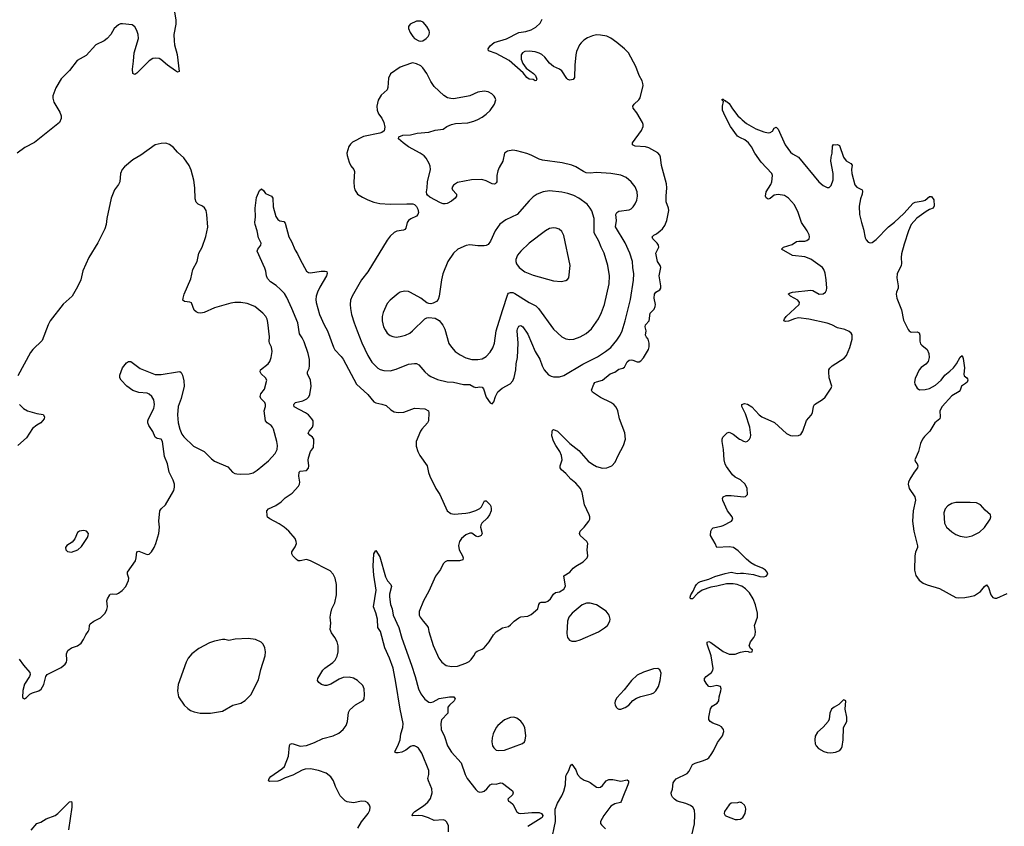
# Model space of a CAD drawing. Header units: inches. Extents: x 1649826 to 1814874, y 507393 to 641959.
# Tile 49 of 131: x 1682943 to 1692583, y 621904 to 629795. Entities that reach past the tile are written whole.
import ezdxf

# ---------------------------------------------------------------- set-up
doc = ezdxf.new("R2010")
doc.units = ezdxf.units.IN
doc.header["$MEASUREMENT"] = 0
doc.layers.add('B6682', color=7, linetype='Continuous')
doc.layers.add('B6692', color=7, linetype='Continuous')

msp = doc.modelspace()

# ---------------------------------------------------------------- linework, layer by layer
at = {"layer": 'B6682', "color": 6}
for points, elevation in [([(1684451.5, 629911.5), (1684471.7, 629791.7), (1684470.8, 629750), (1684453.7, 629650), (1684455.3, 629590), (1684460.1, 629550), (1684485.2, 629454.8), (1684504.9, 629290), (1684490, 629282.5), (1684470, 629294.1), (1684390, 629349.9), (1684326.7, 629406.7), (1684310, 629415.6), (1684270, 629420.1), (1684245.5, 629414.5), (1684210, 629394.3), (1684090, 629271.5), (1684070, 629258.2), (1684050, 629269.6), (1684046.6, 629310), (1684058.4, 629390), (1684063.1, 629470), (1684105.2, 629610), (1684101.8, 629650), (1684090.8, 629689.2), (1684070, 629726), (1684045.2, 629745.2), (1683950, 629756), (1683930, 629754), (1683910, 629745.1), (1683869.2, 629710.8), (1683834.3, 629650), (1683799.5, 629610), (1683770, 629587.1), (1683690.2, 629549.8), (1683593.6, 629446.4), (1683505.3, 629394.7), (1683430, 629298.8), (1683350, 629217.7), (1683297.7, 629130), (1683266.5, 629050), (1683267.1, 629027.1), (1683278, 628990), (1683335.9, 628890), (1683350, 628853.4), (1683350.1, 628829.9), (1683332.2, 628790), (1683087.3, 628592.7), (1682993.7, 628546.3), (1682917.4, 628490)], 600), ([(1686254.5, 621885.5), (1686291.2, 621948.8), (1686356, 622030), (1686370, 622060.4), (1686373.9, 622090), (1686368, 622110), (1686352.8, 622132.8), (1686330, 622147.3), (1686290, 622149.3), (1686210, 622132.7), (1686150, 622141.6), (1686130, 622152.7), (1686082.5, 622202.5), (1686034.5, 622294.5), (1686015.1, 622350), (1685990, 622387.7), (1685942.4, 622422.4), (1685870, 622448.6), (1685790, 622465.4), (1685737.8, 622462.2), (1685710, 622453.4), (1685616.6, 622403.4), (1685542.9, 622377.1), (1685490, 622350.9), (1685470, 622345.8), (1685390, 622340.7), (1685379.5, 622350), (1685387.4, 622370), (1685403.5, 622390), (1685510, 622464.5), (1685536.6, 622490), (1685575.2, 622590), (1685586, 622694), (1685591.7, 622708.3), (1685610, 622713.4), (1685690, 622689.3), (1685750, 622694.8), (1685830, 622723.9), (1685910, 622763.9), (1686012.8, 622790), (1686066.4, 622813.6), (1686110.6, 622850), (1686139.9, 622890), (1686153.1, 622930), (1686163.4, 623016.6), (1686175.1, 623044.9), (1686230, 623092.9), (1686304.8, 623135.2), (1686314.8, 623150), (1686320.7, 623190), (1686315.2, 623250), (1686302.5, 623282.5), (1686249.8, 623330), (1686210, 623354.4), (1686170, 623363.7), (1686110, 623358.1), (1686070, 623342.7), (1685990, 623293.9), (1685950, 623281.1), (1685930, 623280.5), (1685899.7, 623290), (1685871, 623310), (1685859.2, 623330), (1685863.1, 623350), (1685912.5, 623430), (1685930.8, 623450), (1686010, 623507.3), (1686031.2, 623530), (1686051.6, 623568.4), (1686061.2, 623610), (1686060.4, 623670), (1686051.3, 623710), (1686030, 623749.8), (1685995.8, 623795.8), (1685984.5, 623830), (1685990.8, 623890), (1685984.5, 623950), (1685988.8, 623990), (1685999.2, 624030), (1686027.4, 624090), (1686045.5, 624170), (1686044.7, 624270), (1686031.1, 624330), (1686012.2, 624372.2), (1685982.2, 624402.2), (1685790, 624500.2), (1685750, 624512.9), (1685690, 624499.7), (1685670, 624502.4), (1685653.7, 624513.7), (1685618.5, 624550), (1685606.7, 624570), (1685609, 624590), (1685641.6, 624638.4), (1685652.4, 624670), (1685651.7, 624691.7), (1685639.7, 624719.7), (1685577.2, 624790), (1685531.5, 624830), (1685482.8, 624862.8), (1685391.5, 624911.5), (1685369.8, 624929.7), (1685365.6, 624945.6), (1685364.4, 624990), (1685379.2, 625010), (1685450, 625041.8), (1685503.1, 625076.9), (1685543.6, 625116.4), (1685610, 625163.3), (1685673.4, 625230), (1685683.2, 625250), (1685686.2, 625270), (1685677.6, 625330), (1685680.3, 625370), (1685690, 625379.7), (1685750, 625383.3), (1685770, 625407.1), (1685775.2, 625430), (1685766.6, 625486.6), (1685770.2, 625509.8), (1685789.1, 625570.9), (1685818.9, 625610), (1685824.3, 625670), (1685821.7, 625690), (1685810.3, 625710), (1685782.6, 625730), (1685769.2, 625750), (1685777.2, 625770), (1685810.3, 625810), (1685818, 625830), (1685815.4, 625870), (1685804.5, 625890), (1685770, 625928.3), (1685742.1, 625950), (1685630, 626009.1), (1685627.2, 626027.2), (1685630, 626037.1), (1685642.3, 626050), (1685714.7, 626065.3), (1685755.1, 626084.9), (1685773.6, 626106.4), (1685782.5, 626130), (1685798.5, 626210), (1685789.5, 626270), (1685761.5, 626330), (1685762.5, 626350), (1685777.2, 626382.8), (1685781.8, 626410), (1685779.9, 626470), (1685769.3, 626530), (1685730, 626642.6), (1685710, 626683.1), (1685681.9, 626721.9), (1685665.6, 626830), (1685609.4, 626969.4), (1685557.8, 627077.8), (1685535.3, 627115.3), (1685497, 627157), (1685454.2, 627194.2), (1685398.4, 627230), (1685370, 627262.2), (1685359.7, 627290), (1685353.9, 627333.9), (1685344.6, 627364.6), (1685269.7, 627530), (1685276.3, 627550), (1685303.5, 627590), (1685306.3, 627610), (1685280.4, 627660.4), (1685268.9, 627730), (1685247.7, 627790), (1685245.7, 627810), (1685251.9, 627868.1), (1685248.3, 627951.7), (1685263.1, 628056.9), (1685290, 628125.5), (1685310, 628142), (1685330, 628123), (1685350, 628093.4), (1685407.5, 628067.5), (1685423.1, 628050), (1685425.3, 627965.3), (1685452.8, 627870), (1685470, 627840.3), (1685490, 627827.6), (1685530, 627820.3), (1685543.7, 627803.7), (1685579.8, 627670), (1685605.1, 627625.1), (1685641.4, 627541.4), (1685664.7, 627504.7), (1685688, 627450), (1685750, 627334), (1685770, 627321.1), (1685790, 627317.6), (1685895.9, 627335.9), (1685935.2, 627335.2), (1685950.2, 627330.2), (1685952.7, 627312.7), (1685947.7, 627290), (1685881.9, 627178.1), (1685859, 627130), (1685846.2, 627090), (1685843, 627057), (1685846.5, 627030), (1685877.7, 626910), (1685923.4, 626810), (1685957.8, 626750), (1686014.6, 626590), (1686030, 626566.2), (1686090, 626500.8), (1686110, 626472.5), (1686240.2, 626230), (1686352, 626130), (1686410, 626057.3), (1686430, 626046.9), (1686490, 626034.7), (1686530, 626020.5), (1686577.3, 625977.3), (1686610, 625960.1), (1686650, 625951.5), (1686705.3, 625954.7), (1686810, 625995.2), (1686910, 625989.4), (1686944.9, 625970), (1686950.1, 625950), (1686945.5, 625870), (1686935.6, 625850), (1686879.3, 625790), (1686866.5, 625770), (1686825.9, 625670), (1686823.9, 625623.9), (1686840.6, 625570), (1686860.6, 625530), (1686933.4, 625430), (1686946.4, 625366.4), (1686958.9, 625330), (1687017.5, 625210), (1687057.1, 625150), (1687130.2, 624990.2), (1687164.2, 624964.2), (1687197.1, 624957.1), (1687310, 624966.4), (1687350, 624974), (1687410, 624992.2), (1687448.2, 625011.8), (1687464.9, 625030), (1687493.5, 625086.5), (1687510, 625087.9), (1687549.4, 625050), (1687556.6, 625036.6), (1687561, 625010), (1687558.7, 624990), (1687544.2, 624950), (1687521.3, 624918.7), (1687469, 624871), (1687457.8, 624850), (1687455.7, 624830), (1687472.2, 624770), (1687462.2, 624750), (1687450, 624741.6), (1687430, 624736.7), (1687410, 624744), (1687370.3, 624770.3), (1687350, 624773.2), (1687310, 624755.6), (1687270, 624719), (1687251, 624690), (1687238.6, 624650), (1687247.5, 624610), (1687278.7, 624550), (1687284.6, 624530), (1687281.1, 624510), (1687250, 624499.9), (1687130, 624499.5), (1687110, 624492.5), (1687090, 624471.3), (1687062.6, 624417.4), (1687015.6, 624350), (1686950, 624202.7), (1686897.4, 624110), (1686854.1, 624005.9), (1686854.9, 623970), (1686863.2, 623950), (1686892.4, 623910), (1686930.4, 623870), (1686941.4, 623850), (1686948.9, 623808.9), (1686990, 623671.7), (1687047.9, 623550), (1687075.7, 623510), (1687117.8, 623477.8), (1687170, 623467.2), (1687230, 623471.9), (1687310, 623500.6), (1687342.6, 623517.4), (1687364.5, 623535.5), (1687389.6, 623570), (1687410, 623608.4), (1687421.3, 623618.7), (1687470, 623636.7), (1687490, 623651.1), (1687540.1, 623710), (1687582.6, 623777.4), (1687610, 623807.8), (1687670, 623844.5), (1687730, 623858.8), (1687750, 623873.5), (1687784.1, 623910), (1687830, 623943.7), (1687850, 623952.3), (1687919.2, 623960.8), (1687950, 623974.6), (1688016.1, 624030), (1688026.3, 624073.7), (1688035.3, 624090), (1688050, 624096.9), (1688090, 624097), (1688115.1, 624104.9), (1688142, 624130), (1688170, 624176.3), (1688187.8, 624190), (1688230, 624197.2), (1688270, 624223.2), (1688286.6, 624253.4), (1688270, 624353.6), (1688329.2, 624390), (1688363.9, 624430), (1688389.5, 624450.5), (1688461.8, 624490), (1688500.2, 624530), (1688506.5, 624550), (1688499.9, 624610), (1688507.2, 624670), (1688495.5, 624690), (1688431.9, 624750), (1688423.4, 624770), (1688429.3, 624790), (1688469.9, 624830), (1688515.4, 624890), (1688524.5, 624910), (1688525.7, 624930), (1688520.3, 624950), (1688471.7, 625050), (1688451.4, 625170), (1688434.5, 625210), (1688390, 625260.1), (1688340, 625300), (1688290, 625354.6), (1688248.9, 625390), (1688235.4, 625410), (1688235.6, 625430), (1688253.7, 625490), (1688249.3, 625530), (1688232.4, 625570), (1688191.2, 625630), (1688170, 625673.2), (1688154.6, 625725.4), (1688155.6, 625764.4), (1688161, 625779), (1688170, 625786.7), (1688210, 625770.1), (1688329, 625649), (1688419.4, 625579.4), (1688510, 625476.9), (1688550, 625447.3), (1688590, 625425.6), (1688650, 625407.8), (1688690.5, 625409.5), (1688741.1, 625430), (1688773.6, 625466.4), (1688801.8, 625530), (1688856.2, 625630), (1688873.7, 625690), (1688867.1, 625752.9), (1688815.1, 625890), (1688800.2, 625970), (1688784.3, 626004.3), (1688760.8, 626030), (1688730.5, 626050.5), (1688630, 626098.7), (1688551, 626150), (1688541.1, 626170), (1688564.5, 626230), (1688575.6, 626244.4), (1688590, 626252.6), (1688650, 626270.1), (1688723.7, 626330), (1688770, 626347.5), (1688810, 626374.8), (1688850, 626385.9), (1688865.4, 626394.6), (1688891.8, 626448.2), (1688910, 626465.5), (1688930, 626468.8), (1688945.4, 626465.4), (1688990, 626446.8), (1689010, 626449.1), (1689023.2, 626456.8), (1689050, 626486.8), (1689098.5, 626570), (1689105.7, 626594.3), (1689107.9, 626630), (1689095.5, 626670), (1689078.9, 626690), (1689069.7, 626710), (1689077.8, 626750), (1689068.5, 626790), (1689071.2, 626810), (1689107.7, 626850), (1689116.9, 626923.1), (1689155.5, 626964.5), (1689166, 626990), (1689167.2, 627010), (1689156.6, 627070), (1689160.1, 627110), (1689170.7, 627130), (1689210, 627153.7), (1689219.2, 627170), (1689221.3, 627190), (1689202.8, 627290), (1689221.5, 627370), (1689215, 627390), (1689186.6, 627430), (1689172.1, 627510), (1689199.7, 627570), (1689196.7, 627590), (1689184.1, 627610), (1689143.8, 627650), (1689134.6, 627670), (1689152.3, 627687.7), (1689178.6, 627701.4), (1689215.6, 627730), (1689236.7, 627750), (1689259.1, 627780.9), (1689280.6, 627830), (1689299.1, 627930), (1689297.1, 627950), (1689272.4, 628012.4), (1689272.2, 628070), (1689279.9, 628150), (1689276.7, 628190), (1689225.6, 628370), (1689217.5, 628450), (1689209.9, 628469.9), (1689191.2, 628491.2), (1689102.6, 628542.6), (1689071, 628551), (1688970, 628559.1), (1688944.3, 628570), (1688943, 628590), (1689031.2, 628710), (1689048.7, 628750), (1689048.7, 628770), (1689042.1, 628790), (1688985, 628885), (1688949.9, 628930), (1688946.1, 628950), (1688959.9, 628970), (1689005, 629010), (1689017.2, 629030), (1689046.1, 629150), (1689045.9, 629170), (1689037.2, 629197.2), (1689007.7, 629250), (1688976, 629336), (1688904.3, 629470), (1688865, 629510), (1688790, 629572), (1688730, 629616), (1688692.8, 629632.8), (1688630, 629645.5), (1688590, 629646.4), (1688550, 629636.2), (1688503.2, 629616.8), (1688465.8, 629594.2), (1688439.8, 629570), (1688425.9, 629550), (1688396.5, 629483.5), (1688387.3, 629452.7), (1688377.5, 629350), (1688376.9, 629230), (1688361.4, 629210), (1688330, 629202.4), (1688310, 629208.7), (1688299.6, 629219.6), (1688250, 629293.6), (1688230, 629311.5), (1688170, 629338.4), (1688150, 629352.3), (1688130, 629370.7), (1688085.2, 629430), (1688055.4, 629455.4), (1688030, 629468.6), (1687990, 629480.5), (1687930, 629487.7), (1687890, 629483), (1687865.8, 629470), (1687853.6, 629450), (1687854.8, 629410), (1687868.4, 629368.4), (1687901.8, 629321.8), (1687974.3, 629270), (1687994.6, 629250), (1688006.4, 629213.6), (1687999.1, 629200.9), (1687990, 629197.2), (1687969.6, 629209.6), (1687930, 629213.3), (1687910, 629229.7), (1687873.9, 629273.9), (1687736.9, 629396.9), (1687610, 629464.2), (1687533.5, 629490), (1687528.6, 629510), (1687550, 629540.2), (1687590, 629573.1), (1687710, 629606.9), (1687830, 629669.2), (1687900, 629680), (1687950, 629695.1), (1687998.4, 629721.6), (1688039, 629761), (1688060.4, 629799.6)], 600), ([(1690000, 628641), (1689970, 628655), (1689901.9, 628750), (1689850.6, 628850), (1689825.7, 628910), (1689825.6, 628950), (1689834, 628994), (1689819, 629010), (1689822, 629018), (1689830, 629017.3), (1689844, 629004), (1689850, 629004.9), (1689855.6, 628995.6), (1689870, 628991.1), (1689890, 628974.8), (1689922.2, 628922.2), (1689976.1, 628856.1), (1690000, 628833.3)], 500), ([(1682938.5, 623538.5), (1682980.1, 623480.1), (1683043.6, 623410), (1683045.5, 623390), (1683038.2, 623370), (1682990, 623293.5), (1682973.3, 623233.3), (1682970, 623164.7), (1682990, 623150.8), (1683010, 623165.5), (1683043.7, 623196.3), (1683069.9, 623210.1), (1683130, 623230.2), (1683153.9, 623246.1), (1683181.3, 623290), (1683200.3, 623370), (1683213.3, 623390), (1683350, 623459), (1683389.9, 623490), (1683400.4, 623510), (1683404, 623530), (1683401.4, 623590), (1683415.8, 623624.2), (1683450, 623650.4), (1683510, 623670.1), (1683544.9, 623695.1), (1683569, 623730), (1683590, 623777.1), (1683614, 623810), (1683622.2, 623830), (1683625.5, 623870), (1683634.5, 623885.5), (1683670, 623910.1), (1683735, 623945), (1683778.7, 623990), (1683796.6, 624023.4), (1683803, 624050), (1683797.5, 624110), (1683802.7, 624130), (1683825.6, 624170), (1683830, 624174.8), (1683850, 624177.5), (1683890, 624175), (1683910, 624183.2), (1683948.3, 624211.7), (1683983.7, 624250), (1684009.4, 624310), (1684010.4, 624330), (1683998.9, 624370), (1683999.5, 624390), (1684077.6, 624502.4), (1684085.4, 624530), (1684090, 624590.1), (1684110, 624596.8), (1684190, 624564), (1684210, 624567.5), (1684234, 624590), (1684259.3, 624630), (1684277.5, 624670), (1684304.3, 624770), (1684310.6, 624830), (1684305.8, 624890), (1684316.9, 624990), (1684329.6, 625010), (1684369.8, 625050.2), (1684431, 625149), (1684451.3, 625190), (1684458.1, 625221.9), (1684457.5, 625250), (1684444.4, 625290), (1684407.3, 625367.3), (1684389.3, 625450), (1684360.8, 625520.8), (1684341.4, 625670), (1684330, 625690.9), (1684290, 625696.4), (1684270, 625709.6), (1684245.4, 625765.4), (1684206.5, 625826.5), (1684199.4, 625850), (1684199.4, 625870), (1684205.8, 625890), (1684257.9, 625990), (1684262, 626030), (1684255.2, 626075.2), (1684236.2, 626110), (1684210, 626132.8), (1684190, 626140.2), (1684110, 626147.2), (1684050, 626168.8), (1683991.2, 626210), (1683938.4, 626270), (1683924.6, 626290), (1683922.5, 626317.5), (1683950, 626390.7), (1683990, 626438), (1684010, 626450.5), (1684030, 626450.5), (1684123.2, 626383.2), (1684270, 626325.1), (1684330, 626323), (1684490, 626351.7), (1684510, 626352), (1684523.7, 626343.7), (1684536.5, 626316.5), (1684550, 626262.8), (1684555.1, 626210), (1684524.6, 626090), (1684493.8, 626010), (1684487.9, 625930), (1684495, 625850), (1684510, 625790.4), (1684530, 625739.5), (1684550, 625713.6), (1684644, 625624), (1684750, 625570.8), (1684820.3, 625500.3), (1684850, 625477.3), (1684980.2, 625420.2), (1685028.4, 625370), (1685050, 625357.1), (1685070, 625351.6), (1685110.1, 625350.1), (1685190, 625352.7), (1685230, 625362.3), (1685270, 625388.8), (1685380.5, 625479.5), (1685444.8, 625550), (1685464, 625590), (1685466.1, 625630), (1685461, 625670), (1685429.2, 625789.2), (1685419.2, 625810), (1685405.4, 625825.4), (1685364.8, 625850), (1685349.5, 625869.5), (1685338.5, 625970), (1685349.4, 626010), (1685349.7, 626030), (1685341.9, 626050), (1685305.7, 626090), (1685297.6, 626110), (1685304.3, 626135.7), (1685339.8, 626180.2), (1685361.7, 626270), (1685350.3, 626290), (1685308.6, 626330), (1685297.9, 626350), (1685299.9, 626370), (1685376, 626430), (1685393.2, 626450), (1685405.1, 626490), (1685414.1, 626550), (1685408.9, 626590), (1685389.9, 626630), (1685386.2, 626650), (1685388.2, 626691.8), (1685373.5, 626833.5), (1685365.7, 626865.7), (1685352.7, 626892.7), (1685324.9, 626924.9), (1685245.6, 626990), (1685170, 627020.3), (1685110, 627029.9), (1685050, 627029.1), (1685010, 627023.5), (1684850, 626977), (1684750, 626930.4), (1684715.8, 626924.2), (1684690, 626927.6), (1684670, 626936.1), (1684652, 626952), (1684624.6, 627024.6), (1684610, 627033), (1684558, 627038), (1684541.3, 627050), (1684542.5, 627070), (1684554.4, 627110), (1684619.3, 627260.7), (1684640.1, 627350), (1684681.7, 627430), (1684696.4, 627510), (1684730.7, 627570), (1684767.4, 627672.6), (1684785.6, 627765.6), (1684776.6, 627890), (1684767.9, 627927.9), (1684754.4, 627954.4), (1684732.1, 627972.1), (1684690, 627991.5), (1684670, 628011.1), (1684662.2, 628042.2), (1684659.1, 628150), (1684646.9, 628226.9), (1684623.5, 628323.5), (1684601.1, 628370), (1684550, 628442.7), (1684490, 628499.7), (1684450, 628545.1), (1684410, 628573.8), (1684373.7, 628586.3), (1684330, 628585.4), (1684270, 628569.7), (1684130.3, 628470), (1684050, 628422.8), (1683970, 628356.5), (1683947.5, 628330), (1683931.4, 628290), (1683923.5, 628210), (1683910, 628182.8), (1683870.9, 628130), (1683839.4, 628050), (1683795.7, 627850), (1683788.8, 627790), (1683775.9, 627750), (1683710, 627613.1), (1683619.8, 627470), (1683563.2, 627336.8), (1683540.6, 627250), (1683510, 627182.2), (1683458, 627090), (1683368.7, 627011.3), (1683242, 626850), (1683222, 626810), (1683163.6, 626656.4), (1683073.2, 626570), (1683050, 626538.5), (1682924.8, 626310)], 700), ([(1682941.8, 626030), (1682979.6, 625990), (1683021.1, 625970), (1683110, 625942.7), (1683173.4, 625933.4), (1683185.9, 625910), (1683183.3, 625890), (1683149.7, 625850.3), (1683110, 625827.4), (1683070, 625794.9), (1683010, 625704.2), (1682924.2, 625630)], 700), ([(1690000, 625292), (1689950, 625319.6), (1689921.6, 625341.6), (1689862.6, 625422.6), (1689850, 625446.6), (1689839.6, 625490), (1689833.3, 625590), (1689821.5, 625670), (1689819.8, 625690), (1689826.2, 625710), (1689870, 625752.6), (1689890, 625760.3), (1689930, 625740.2), (1689990, 625692.8), (1690000, 625687.1)], 500), ([(1690000, 624575.8), (1689977.9, 624597.9), (1689930.6, 624630.6), (1689890, 624639.2), (1689769, 624630), (1689752.7, 624670), (1689707, 624750), (1689709.3, 624790), (1689718.4, 624810), (1689734.6, 624825.4), (1689810, 624840.2), (1689830, 624848.1), (1689911.8, 624888.2), (1689924.2, 624910), (1689918.3, 624930), (1689874.8, 624990), (1689826.3, 625090), (1689822.9, 625110), (1689831.5, 625128.5), (1689859.7, 625140.3), (1689910, 625141.7), (1690000, 625130.2)], 500), ([(1687142.1, 621850), (1687140.1, 621910), (1687124.8, 621944.8), (1687110, 621959.6), (1687090, 621966.6), (1687001.2, 621961.2), (1686947.3, 621987.3), (1686886, 622006), (1686849.3, 622010.7), (1686790, 622004.7), (1686785.5, 622010), (1686793.2, 622030), (1686813.6, 622050), (1686896.4, 622103.6), (1686939.8, 622140.2), (1686964.4, 622175.6), (1686982.2, 622230), (1686978.6, 622270), (1686944.4, 622350), (1686940.9, 622370), (1686950.2, 622410), (1686949, 622450), (1686879.5, 622619.5), (1686847.3, 622667.3), (1686830, 622682.4), (1686810, 622690.7), (1686790, 622690.7), (1686770, 622683.8), (1686725.6, 622650), (1686684.4, 622630), (1686650, 622621.5), (1686630, 622622.3), (1686617.7, 622630), (1686621.4, 622650), (1686646.6, 622690), (1686668.2, 622750), (1686673.8, 622810), (1686694.3, 622870), (1686697.2, 622910), (1686669.2, 623050), (1686627.7, 623310), (1686599, 623450), (1686565, 623550), (1686517.1, 623650), (1686475.6, 623810), (1686449.5, 623850), (1686446.1, 623930), (1686431.2, 623991.2), (1686406.5, 624050), (1686432.7, 624212.7), (1686410, 624359.3), (1686402.8, 624450), (1686410, 624571), (1686430, 624600.7), (1686470, 624538.8), (1686525.6, 624345.6), (1686545.7, 624305.7), (1686577.5, 624270), (1686585.2, 624250), (1686564.6, 624175.4), (1686563.5, 624150), (1686575.2, 624075.2), (1686591.6, 624030), (1686600.9, 623970), (1686656.8, 623850), (1686684.6, 623744.6), (1686779.5, 623479.5), (1686815.2, 623370), (1686847.7, 623250), (1686870, 623200.1), (1686910, 623147), (1686950, 623118.7), (1686970, 623116.3), (1686990, 623122.3), (1687050, 623153.2), (1687150, 623171.2), (1687195.3, 623170), (1687208.6, 623150), (1687195.7, 623130), (1687152, 623090), (1687136.8, 623070), (1687135.1, 623010), (1687074.1, 622945.9), (1687065.7, 622910), (1687068.3, 622850), (1687101.1, 622781.1), (1687130.7, 622690), (1687171.1, 622630), (1687265.2, 622525.2), (1687305.3, 622410), (1687326, 622370), (1687410, 622264.6), (1687430, 622245.7), (1687450, 622238.4), (1687470, 622240.1), (1687490, 622248.3), (1687516.6, 622270), (1687550, 622309), (1687570, 622320.5), (1687610, 622317.3), (1687650, 622329.1), (1687670, 622326.6), (1687769.3, 622250), (1687774.5, 622230), (1687766.7, 622213.3), (1687722.8, 622170), (1687730.6, 622150), (1687750, 622139.5), (1687770, 622121.1), (1687810, 622046.2), (1687830, 622032.7), (1687850, 622028.2), (1687958.5, 622038.5), (1688030, 622037.4), (1688053, 622030), (1688063.8, 622010), (1688058, 621990), (1688050, 621983.6), (1687917.8, 621902.2)], 500), ([(1690000, 624256.9), (1689966.4, 624270), (1689930, 624276.7), (1689864.6, 624275.5), (1689770, 624253.3), (1689710, 624244.7), (1689626.8, 624213.2), (1689579.3, 624180.7), (1689530, 624128.3), (1689510, 624129), (1689506.9, 624146.9), (1689513.7, 624170), (1689535.7, 624204.3), (1689556.1, 624250), (1689568.6, 624270), (1689590, 624288.1), (1689610, 624299), (1689690, 624320.1), (1689750, 624348.4), (1689850, 624378.6), (1689910, 624388.9), (1689970, 624377.7), (1690000, 624379)], 500), ([(1689507.3, 621750), (1689550.5, 621929.5), (1689554.8, 622014.8), (1689550, 622062.7), (1689535.4, 622090), (1689510, 622108.4), (1689465.9, 622125.9), (1689382, 622150), (1689353.3, 622170), (1689335.8, 622190), (1689323.5, 622210), (1689322, 622230), (1689333.5, 622266.5), (1689341.5, 622330), (1689352.8, 622350), (1689370, 622366.6), (1689478.4, 622421.6), (1689496.6, 622443.4), (1689531.6, 622508.4), (1689557.6, 622522.4), (1689630, 622543), (1689670, 622560.4), (1689690, 622574.9), (1689714.8, 622605.2), (1689737.3, 622642.7), (1689775.4, 622724.6), (1689825.4, 622790), (1689838.9, 622830), (1689835.1, 622850), (1689815.4, 622875.4), (1689792, 622890), (1689730, 622912.8), (1689705.1, 622930), (1689691.6, 622950), (1689691.5, 622970), (1689707.3, 623052.7), (1689722.2, 623077.8), (1689772.4, 623107.6), (1689787.3, 623130), (1689791.1, 623170), (1689809.6, 623230), (1689811.3, 623250), (1689806, 623270), (1689770, 623282), (1689710, 623268.4), (1689690, 623272.6), (1689670, 623293), (1689647.4, 623330), (1689646.9, 623350), (1689665.4, 623370), (1689718, 623410), (1689729.9, 623430), (1689732.4, 623447.6), (1689714.4, 623570), (1689673.7, 623686.3), (1689675.4, 623704.6), (1689690, 623710.9), (1689710, 623701.2), (1689830, 623615.2), (1689890, 623588.4), (1689950, 623587.8), (1689990, 623603.7), (1690000, 623605.9)], 500), ([(1688145.6, 621750), (1688189.8, 621950), (1688187.2, 622070), (1688207.4, 622130), (1688250, 622201.3), (1688270, 622247.6), (1688288, 622310), (1688289.9, 622390), (1688294.5, 622405.5), (1688319.8, 622450), (1688332.4, 622487.6), (1688350, 622510.7), (1688390, 622456.5), (1688405.4, 622410), (1688430, 622379.7), (1688470, 622355), (1688510, 622343.2), (1688530, 622332.4), (1688590, 622287.2), (1688610, 622282.3), (1688630, 622287.8), (1688650, 622303.6), (1688685.1, 622350), (1688710, 622362), (1688750, 622362.6), (1688830, 622344.4), (1688890, 622359.5), (1688904.9, 622350), (1688905.3, 622330), (1688899.1, 622310), (1688847.6, 622190), (1688833.4, 622146.6), (1688824.1, 622135.9), (1688770, 622122.4), (1688730, 622099.5), (1688662.3, 622010), (1688631.2, 621950), (1688631.4, 621930), (1688638.3, 621918.3), (1688678.6, 621878.6)], 500), ([(1683054.2, 621865.8), (1683110, 621932.1), (1683150, 621945.8), (1683203, 621977), (1683290, 622010.6), (1683315.8, 622030), (1683430, 622142.8), (1683450, 622145.5), (1683453.5, 622133.5), (1683455.4, 622090), (1683420.3, 621870)], 600), ([(1690000, 622138), (1689990, 622140.9), (1689970, 622134.5), (1689910, 622129.3), (1689890, 622112.7), (1689843.8, 622050), (1689841.6, 622030), (1689850.7, 622010), (1689862.3, 622002.3), (1689950, 621970.4), (1689970, 621968.8), (1690000, 621975.2)], 500)]:
    msp.add_lwpolyline(points, dxfattribs=dict(at, elevation=elevation))
for points, elevation in [([(1686870, 629781.1), (1686830, 629779.8), (1686765.5, 629750), (1686750.3, 629730), (1686751.5, 629710), (1686766, 629670), (1686791.4, 629630), (1686810, 629611.4), (1686850, 629587.8), (1686870, 629585.3), (1686890, 629589), (1686923.6, 629610), (1686941.3, 629630), (1686951.5, 629650), (1686956.9, 629670), (1686953.3, 629690), (1686930.9, 629730), (1686893.3, 629770)], 700), ([(1686790, 629372.1), (1686770, 629367.7), (1686668.4, 629331.6), (1686574.6, 629265.4), (1686555.1, 629224.9), (1686548.2, 629131.8), (1686540.3, 629110), (1686483.9, 629056.1), (1686452.9, 629007.1), (1686440.2, 628950), (1686442.2, 628910), (1686455.7, 628875.7), (1686490.5, 628830.5), (1686508.9, 628790), (1686517.7, 628742.3), (1686510.8, 628709.2), (1686490, 628691.8), (1686470, 628684.8), (1686308.4, 628651.6), (1686203.2, 628596.8), (1686182.5, 628577.5), (1686166.8, 628553.2), (1686146.7, 628490), (1686148.3, 628468.3), (1686170, 628402), (1686186.2, 628366.2), (1686214, 628330), (1686220.2, 628310), (1686213.4, 628210), (1686217, 628157), (1686223.2, 628130), (1686250.3, 628090), (1686298.4, 628058.4), (1686351.9, 628031.9), (1686410.7, 628010.7), (1686470, 627997.6), (1686570.6, 627990.6), (1686735.3, 627995.3), (1686792.2, 627992.2), (1686810, 627986), (1686830, 627967.4), (1686842.4, 627942.4), (1686847.4, 627910), (1686841.3, 627890), (1686827.2, 627872.8), (1686772.9, 627847.1), (1686750, 627829.8), (1686737.3, 627810), (1686724.2, 627755.8), (1686715.8, 627744.2), (1686702.4, 627737.6), (1686634.9, 627725.1), (1686610, 627713.7), (1686570, 627679), (1686540.6, 627639.4), (1686353.5, 627330), (1686290.9, 627249.1), (1686199.2, 627090), (1686183.8, 627050), (1686178.7, 627010), (1686180.9, 626970), (1686193.2, 626910), (1686216.7, 626830), (1686246.6, 626750), (1686294.1, 626634.1), (1686351.3, 626511.3), (1686390, 626444.8), (1686450, 626386.9), (1686473.5, 626373.5), (1686510, 626361.6), (1686570, 626359), (1686630, 626375.9), (1686750, 626426.7), (1686810, 626432.2), (1686830, 626430.1), (1686850, 626418), (1686910, 626349.6), (1686941.6, 626321.6), (1686970, 626303.5), (1687034.2, 626274.2), (1687130, 626251.4), (1687190, 626250.5), (1687287.8, 626227.8), (1687350, 626226.1), (1687390, 626202.1), (1687410, 626197.8), (1687450, 626204.5), (1687470, 626198.8), (1687483.4, 626183.4), (1687510, 626102.9), (1687550, 626047), (1687570, 626036.4), (1687584.2, 626055.8), (1687600.6, 626110), (1687626.1, 626153.9), (1687666.1, 626190), (1687745.8, 626234.2), (1687770, 626263.3), (1687784.4, 626295.6), (1687800.9, 626370), (1687805, 626430), (1687816, 626490), (1687822.9, 626630), (1687814.8, 626750), (1687818.1, 626770), (1687830, 626796.8), (1687850, 626803.7), (1687870, 626789.2), (1687919.8, 626719.8), (1687989.5, 626550), (1688035.2, 626475.3), (1688057.5, 626410), (1688078.8, 626370), (1688121.6, 626321.6), (1688147.4, 626307.4), (1688170, 626301.3), (1688230, 626301), (1688270, 626314.1), (1688455.5, 626424.5), (1688601.5, 626498.5), (1688680.1, 626550), (1688730, 626589.5), (1688790, 626661.2), (1688821.5, 626710), (1688841, 626750), (1688872.2, 626850), (1688923.1, 627056.9), (1688951.9, 627248.1), (1688955.8, 627310), (1688945, 627370), (1688941.8, 627430), (1688917.7, 627510), (1688872, 627612), (1688775.6, 627770), (1688787.3, 627830), (1688781.5, 627890), (1688789.6, 627910.4), (1688810, 627922.5), (1688910, 627936.1), (1688930, 627946.1), (1688950, 627965), (1688970, 627992.6), (1688986.7, 628030), (1688992.5, 628070), (1688989.9, 628110), (1688970, 628161.4), (1688930, 628209.3), (1688880.2, 628250), (1688830, 628274.7), (1688729.9, 628289.9), (1688590, 628298.8), (1688530, 628294.5), (1688490, 628298.4), (1688463.6, 628310), (1688390, 628357.3), (1688350, 628373), (1688253.8, 628393.8), (1688061.4, 628421.4), (1688030, 628431.1), (1687950, 628471.4), (1687910, 628486.6), (1687810, 628512.5), (1687770, 628518), (1687719.1, 628510), (1687691.1, 628488.9), (1687674.6, 628410), (1687637.5, 628350), (1687623.7, 628316.3), (1687614.3, 628270), (1687614.2, 628210), (1687610, 628199.7), (1687598, 628190), (1687590, 628187), (1687570, 628191), (1687510, 628218.5), (1687469.5, 628230.5), (1687368.5, 628228.5), (1687230, 628204.1), (1687190, 628176.4), (1687174, 628150), (1687179.6, 628130), (1687219.3, 628090), (1687219.4, 628070), (1687205.5, 628050), (1687170, 628020.7), (1687130, 627998.3), (1687110, 627993.5), (1687090, 627993.7), (1687062.3, 628002.3), (1686959, 628059), (1686937.1, 628077.1), (1686929.9, 628090), (1686927.2, 628110), (1686933.6, 628150), (1686934.9, 628210), (1686963.9, 628330), (1686962.5, 628362.5), (1686952.2, 628390), (1686921.7, 628441.7), (1686903, 628463), (1686863.9, 628490), (1686750, 628552.5), (1686696.4, 628590), (1686653, 628630), (1686656.2, 628650), (1686695.9, 628664.1), (1686768.2, 628668.2), (1686834.9, 628685.1), (1686950, 628694.8), (1687010, 628716), (1687090, 628725.7), (1687125.6, 628750), (1687170, 628770.8), (1687210, 628778.9), (1687330, 628785.6), (1687390, 628801.2), (1687430, 628817.6), (1687470, 628841.3), (1687509.1, 628870), (1687550, 628908.2), (1687590.9, 628970), (1687604.2, 629010), (1687600.2, 629030), (1687590, 629046.6), (1687564.8, 629070), (1687530, 629089.3), (1687490, 629095.5), (1687430, 629087.5), (1687350, 629050.8), (1687317.5, 629042.5), (1687190, 629021.5), (1687163, 629023), (1687131.9, 629031.9), (1687095, 629055), (1687001.8, 629141.8), (1686969.9, 629190), (1686931.1, 629270), (1686890, 629325.3), (1686870, 629343.5), (1686830, 629365.1)], 700), ([(1688130, 628120.8), (1688067.6, 628112.4), (1688010.3, 628089.7), (1687970, 628060.7), (1687930, 628023.5), (1687814.8, 627890), (1687702.3, 627837.7), (1687644.7, 627795.3), (1687597.9, 627730), (1687552.5, 627627.5), (1687530, 627596.6), (1687510, 627586.3), (1687490, 627583.7), (1687430, 627583), (1687350, 627591.7), (1687313.2, 627586.8), (1687233.9, 627550), (1687190, 627512.6), (1687134.4, 627430), (1687086.9, 627310), (1687071.7, 627250), (1687051, 627089), (1687040.9, 627059.1), (1687023, 627037), (1686990, 627020.5), (1686970, 627016.1), (1686950, 627018), (1686930, 627026.3), (1686870.6, 627070), (1686770, 627127.3), (1686750, 627136.1), (1686710, 627140.6), (1686670, 627130.4), (1686650, 627117.7), (1686570, 627052.7), (1686542.6, 627017.4), (1686502.2, 626930), (1686492.8, 626890), (1686492, 626850), (1686506.6, 626790), (1686520.3, 626760.3), (1686541.8, 626730), (1686570, 626706.2), (1686595.2, 626695.2), (1686630, 626690.1), (1686670, 626694.6), (1686721.8, 626710), (1686763.7, 626730), (1686789.9, 626750), (1686910.8, 626869.2), (1686930, 626879.4), (1686950, 626883.2), (1687010, 626874.6), (1687050, 626853.5), (1687087.7, 626807.7), (1687106.6, 626766.6), (1687146.6, 626626.6), (1687170.1, 626590), (1687205.7, 626550), (1687255.6, 626515.6), (1687310, 626488.3), (1687370, 626471.6), (1687430, 626469.7), (1687470, 626478.1), (1687510, 626501.7), (1687550, 626543.3), (1687575.7, 626584.3), (1687591.4, 626630), (1687608.8, 626750), (1687669.1, 626950), (1687723.3, 627110), (1687730, 627118.4), (1687750, 627127.8), (1687770, 627125.5), (1687790, 627115.9), (1687930, 627029.3), (1687996.6, 626996.6), (1688021.8, 626970), (1688170, 626768.8), (1688250, 626692.6), (1688290, 626672.1), (1688330, 626665.8), (1688370, 626670.9), (1688430, 626692.6), (1688490, 626724.6), (1688541.7, 626770), (1688610, 626867.5), (1688640.8, 626930), (1688668.5, 627010), (1688713.5, 627210), (1688717.8, 627290), (1688702.4, 627390), (1688666.5, 627510), (1688636.2, 627570), (1688614.4, 627630), (1688569.1, 627710), (1688566.7, 627850), (1688545, 627925), (1688530, 627952.3), (1688498.4, 627990), (1688417.8, 628050), (1688370, 628076.1), (1688310, 628096.1), (1688250, 628107.6)], 800), ([(1688170, 627759.4), (1688130, 627751.9), (1688090, 627731), (1687931.2, 627610), (1687850, 627532.1), (1687816.3, 627490), (1687801.3, 627450), (1687800.6, 627430), (1687806.4, 627406.4), (1687834.8, 627370), (1687890, 627329.1), (1687970, 627294.5), (1688170, 627239.5), (1688244.8, 627235.2), (1688290, 627243.6), (1688307, 627253), (1688319.2, 627270), (1688331.8, 627390), (1688270, 627685.6), (1688250, 627724.1), (1688225, 627745), (1688196, 627756)], 900), ([(1683570, 624797), (1683550, 624795.6), (1683530, 624791.5), (1683510, 624778), (1683482.6, 624717.4), (1683457.7, 624682.2), (1683404.4, 624650), (1683392.4, 624630), (1683394.9, 624610), (1683410, 624593), (1683450, 624585.3), (1683512.7, 624610), (1683550, 624642.8), (1683606.6, 624730), (1683614.5, 624750), (1683617, 624770), (1683599, 624790)], 800), ([(1688492.2, 624087.8), (1688450, 624071.2), (1688352.1, 623990), (1688321.5, 623950), (1688306.6, 623910), (1688301.2, 623790), (1688307, 623750), (1688326.2, 623726.2), (1688350, 623715.3), (1688390, 623716), (1688430, 623729.1), (1688610, 623805.5), (1688670, 623844), (1688698, 623870), (1688720.9, 623910), (1688724, 623930), (1688714.7, 623970), (1688685.2, 624010), (1688590, 624071.7), (1688530, 624086.9)], 600), ([(1685180.9, 623740.9), (1685053.4, 623733.4), (1684990, 623721.5), (1684950.9, 623730.9), (1684930, 623730.3), (1684850, 623716.2), (1684801.7, 623698.3), (1684697.5, 623642.5), (1684630.1, 623590), (1684594.1, 623550), (1684574.6, 623510), (1684494.1, 623290), (1684487.6, 623230), (1684499.7, 623170), (1684553.8, 623090), (1684590, 623055.4), (1684616.9, 623036.9), (1684650, 623023.7), (1684710, 623010.1), (1684810, 623009.5), (1684930, 623030.1), (1685030.5, 623089.5), (1685110, 623110.1), (1685150, 623133.7), (1685207, 623190), (1685281.8, 623338.2), (1685303.5, 623436.5), (1685346.3, 623570), (1685350.8, 623610), (1685344.4, 623650), (1685327.3, 623687.3), (1685306.5, 623706.5), (1685251.8, 623730)], 700), ([(1689190, 623446.3), (1689150, 623445.2), (1689050, 623412.6), (1688990, 623381.2), (1688932.1, 623330), (1688861.6, 623238.4), (1688790, 623160.7), (1688772.7, 623130), (1688769.5, 623110), (1688774, 623090), (1688786.5, 623066.5), (1688797.5, 623057.5), (1688810, 623051.1), (1688830, 623050.9), (1688870, 623065.5), (1688907, 623090), (1688946.9, 623133.1), (1688981.5, 623158.5), (1689025.3, 623174.7), (1689130, 623200.3), (1689150.6, 623210), (1689172.2, 623227.8), (1689197.5, 623270), (1689214.8, 623330), (1689222.3, 623402.3), (1689210, 623435.8)], 600), ([(1687782, 622970), (1687750, 622969.1), (1687690, 622944.6), (1687625.2, 622890), (1687609.4, 622870), (1687579.1, 622810), (1687568.8, 622770), (1687566.9, 622730), (1687573.9, 622690), (1687585, 622670), (1687610, 622650.1), (1687630, 622644.5), (1687690, 622647.3), (1687865.5, 622714.5), (1687884.6, 622730), (1687893.5, 622746.5), (1687899, 622790), (1687887.5, 622870), (1687870, 622906.3), (1687851, 622931), (1687810, 622963)], 600)]:
    msp.add_lwpolyline(points, close=True, dxfattribs=dict(at, elevation=elevation))
at = {"layer": 'B6692', "color": 6, "elevation": 500}
for points in [[(1690000, 628833.3), (1690017, 628817), (1690060.5, 628780.5), (1690150, 628727.1), (1690230, 628699.2), (1690270, 628689.1), (1690289.8, 628690.2), (1690314.7, 628705.3), (1690330, 628734.8), (1690350, 628743.8), (1690370, 628725.5), (1690438.7, 628570), (1690490, 628500.3), (1690510, 628482.8), (1690570, 628450.3), (1690768.6, 628210), (1690810, 628173.1), (1690850, 628152.5), (1690870, 628154.5), (1690887, 628173), (1690906.7, 628230), (1690906.3, 628290), (1690885.9, 628410), (1690888.8, 628450), (1690899, 628490), (1690902.6, 628557.4), (1690910, 628574.8), (1690930, 628570.7), (1690950, 628573.4), (1690970, 628564), (1691010.2, 628450), (1691035.8, 628415.8), (1691080.7, 628390), (1691093, 628373), (1691087.2, 628330), (1691090.2, 628290), (1691121.3, 628181.3), (1691138, 628158), (1691191.1, 628131.1), (1691196.5, 628116.5), (1691192.7, 628090), (1691176.4, 628043.6), (1691163.2, 627970), (1691165.4, 627890), (1691184, 627810), (1691205.5, 627745.5), (1691221.5, 627661.5), (1691230, 627640.5), (1691250, 627619.3), (1691270, 627612.4), (1691290, 627616.4), (1691330, 627643.7), (1691450, 627767.9), (1691510, 627813.8), (1691599.2, 627900.8), (1691690, 627999.3), (1691710, 628010.5), (1691790, 628023), (1691808.7, 628030), (1691850, 628066), (1691870, 628064.7), (1691892.8, 628032.8), (1691895.3, 627975.3), (1691886, 627950), (1691850, 627938), (1691819.7, 627920.3), (1691727.9, 627852.1), (1691672.4, 627790), (1691644.8, 627730), (1691601.9, 627598.1), (1691576.8, 627503.2), (1691572.7, 627470), (1691577.2, 627410), (1691573.8, 627390), (1691533.8, 627310), (1691529.7, 627269.7), (1691545.3, 627190), (1691543.9, 627170), (1691526.9, 627130), (1691524.1, 627110), (1691530.1, 627070), (1691576.7, 626956.7), (1691596.9, 626856.9), (1691643, 626763), (1691650.7, 626750.7), (1691670, 626739.8), (1691730, 626742), (1691750.1, 626730.1), (1691755.5, 626710), (1691757.2, 626650), (1691764.5, 626624.5), (1691775.9, 626610), (1691829.2, 626570), (1691845.3, 626530), (1691847.9, 626490), (1691837.2, 626450), (1691814.4, 626425.6), (1691768.4, 626391.6), (1691750.2, 626370), (1691710, 626283.7), (1691704.7, 626250), (1691708.4, 626230), (1691730.4, 626190), (1691753.7, 626173.7), (1691810, 626175.9), (1691850, 626187.6), (1691910, 626220.5), (1691964.1, 626270), (1692001.5, 626318.5), (1692050, 626355.1), (1692086.7, 626390), (1692116.7, 626430), (1692150, 626492.9), (1692170, 626508.4), (1692182.2, 626482.2), (1692193.8, 626390), (1692186.4, 626326.4), (1692191.7, 626311.7), (1692218, 626290), (1692221.8, 626281.8), (1692224.9, 626270), (1692218.8, 626250), (1692205.1, 626234.9), (1692165, 626210), (1692151.9, 626170), (1692143, 626157), (1692070, 626114), (1691973.7, 626010), (1691953.3, 625970), (1691955.7, 625910), (1691951.1, 625888.9), (1691903.5, 625850), (1691855.3, 625770), (1691802.4, 625717.6), (1691782.6, 625690), (1691763, 625650), (1691743.7, 625570), (1691707.1, 625490), (1691713.6, 625470), (1691729.5, 625449.5), (1691737.4, 625430), (1691732.7, 625410), (1691699.8, 625370), (1691659.3, 625300.7), (1691646.1, 625270), (1691643.2, 625250), (1691651.6, 625210), (1691706.8, 625126.8), (1691715.6, 625095.6), (1691692.3, 624990), (1691684.1, 624890), (1691697.9, 624790), (1691733.5, 624646.5), (1691734, 624630), (1691713.4, 624586.6), (1691706.6, 624550), (1691704.2, 624410), (1691716.4, 624356.4), (1691750, 624310.9), (1691790, 624282.4), (1691826.7, 624266.8), (1691948.9, 624228.9), (1692110, 624143), (1692137.5, 624137.5), (1692198.2, 624141.8), (1692250, 624150.7), (1692290, 624163.1), (1692350, 624200.1), (1692390, 624251.3), (1692410, 624266.5), (1692430, 624238.7), (1692450, 624168), (1692470, 624141.7), (1692490, 624134.3), (1692510, 624135.6), (1692610, 624180.9)], [(1690000, 625687.1), (1690030, 625670.3), (1690053.6, 625666.4), (1690070, 625673), (1690089.7, 625690.3), (1690098.7, 625710), (1690101.1, 625730), (1690092.4, 625807.6), (1690050, 625938.7), (1690013.7, 626010), (1690014, 626030), (1690040.9, 626039.1), (1690070, 626033.6), (1690110, 626007.1), (1690182.3, 625930), (1690210, 625908.7), (1690332.9, 625852.9), (1690450, 625746.5), (1690490, 625727.6), (1690510, 625724), (1690570, 625726.7), (1690590, 625738), (1690611.2, 625770), (1690647, 625873), (1690693.2, 625926.8), (1690706.3, 625950), (1690714, 626010), (1690724.2, 626030), (1690802, 626078), (1690830, 626102), (1690889.7, 626190), (1690893.5, 626210), (1690868.1, 626290), (1690865, 626350), (1690866.6, 626370), (1690873.7, 626386.3), (1690899.2, 626410), (1691014.5, 626485.5), (1691038.5, 626510), (1691072.5, 626587.5), (1691094.3, 626670), (1691093.3, 626713.3), (1691085.4, 626730), (1691065.6, 626745.6), (1691023.7, 626763.7), (1690950, 626779.9), (1690895.5, 626810), (1690850, 626825.4), (1690670, 626864.3), (1690570, 626877.7), (1690529.7, 626870.3), (1690470, 626845.7), (1690442.7, 626842.7), (1690430, 626844.8), (1690425.8, 626850), (1690432.4, 626870), (1690449.3, 626890), (1690574.2, 627010), (1690579.2, 627030), (1690560.4, 627050), (1690491.1, 627090), (1690469.3, 627109.3), (1690470, 627113.4), (1690478.9, 627121.1), (1690510.6, 627129.4), (1690690, 627148.1), (1690710, 627145.4), (1690770, 627111.3), (1690810, 627112.9), (1690833.7, 627130), (1690843.5, 627150), (1690846.8, 627170), (1690840.8, 627250), (1690830, 627317), (1690817.3, 627350), (1690802.4, 627370), (1690690, 627452.6), (1690630, 627473.9), (1690510, 627487.1), (1690403, 627550), (1690422, 627570), (1690505.2, 627594.8), (1690550, 627624.7), (1690570.7, 627629.3), (1690630, 627628.8), (1690650, 627634.2), (1690672, 627650), (1690677.7, 627670), (1690673.4, 627690), (1690653.6, 627730), (1690596.5, 627810), (1690564.9, 627910), (1690530, 627983.6), (1690470, 628048.4), (1690430, 628076.9), (1690370, 628086.2), (1690330, 628077.1), (1690290, 628045.1), (1690270, 628038.9), (1690251.1, 628051.1), (1690244.7, 628070), (1690251.7, 628110), (1690298, 628182), (1690307.5, 628210), (1690314.9, 628270), (1690308.3, 628290), (1690201.7, 628401.7), (1690139.9, 628490), (1690106.9, 628550), (1690078.5, 628590), (1690041.5, 628621.5), (1690000, 628641)], [(1690000, 625130.2), (1690030, 625126.4), (1690050, 625130.7), (1690069.4, 625150.6), (1690065.1, 625210), (1690047, 625250), (1690003.7, 625290), (1690000, 625292)], [(1690000, 624379), (1690030, 624380.4), (1690127.7, 624367.7), (1690191.2, 624348.8), (1690230, 624343.7), (1690253.2, 624350), (1690266.6, 624370), (1690260.7, 624390), (1690247, 624410), (1690215.1, 624430), (1690140, 624460), (1690101.6, 624481.6), (1690057.8, 624517.8), (1690000, 624575.8)], [(1690000, 623605.9), (1690050, 623617.3), (1690075.3, 623615.3), (1690090, 623607.7), (1690114, 623610), (1690117.2, 623630), (1690100.9, 623640.9), (1690087, 623670), (1690099.6, 623710), (1690129.8, 623750.2), (1690142.6, 623777.4), (1690146.3, 623810), (1690137.7, 623870), (1690166, 623950), (1690168.4, 623990), (1690148, 624070), (1690126.1, 624130), (1690089.2, 624189.2), (1690050, 624228.7), (1690012.1, 624252.1), (1690000, 624256.9)], [(1690000, 621975.2), (1690004, 621976), (1690022, 621990), (1690046.6, 622030), (1690052.3, 622070), (1690049.3, 622090), (1690039.3, 622110), (1690010, 622135.1), (1690000, 622138)]]:
    msp.add_lwpolyline(points, dxfattribs=at)
at = {"layer": 'B6692', "color": 6}
for points, elevation in [([(1692250, 625072.7), (1692110, 625070.5), (1692070, 625061.5), (1692030, 625038.5), (1692004, 625010), (1691990.1, 624969.9), (1691998, 624870), (1692018.9, 624830), (1692070, 624783.3), (1692110, 624758.4), (1692150, 624741.9), (1692210, 624732.2), (1692270, 624744.8), (1692339.6, 624780.4), (1692390, 624828.3), (1692445.2, 624910), (1692452.9, 624930), (1692448.8, 624950), (1692396.6, 624996.6), (1692350, 625049.9), (1692310, 625067.3)], 600), ([(1691010, 623139.5), (1690963.4, 623096.6), (1690916.5, 623070), (1690892.6, 623050), (1690874.2, 623010), (1690867.5, 622952.5), (1690858.5, 622930), (1690810, 622872.6), (1690753.7, 622826.3), (1690733.1, 622786.9), (1690728.7, 622750), (1690732.9, 622710), (1690742.6, 622690), (1690765.6, 622665.6), (1690817.2, 622637.2), (1690850, 622626.7), (1690883.9, 622623.9), (1690930, 622627.5), (1690973.1, 622646.9), (1690990, 622668.4), (1690996.1, 622683.9), (1691006, 622750), (1691008, 622870), (1691040.4, 622930), (1691040.3, 622970), (1691026.4, 623050), (1691031.1, 623130), (1691018.4, 623138.4)], 500)]:
    msp.add_lwpolyline(points, close=True, dxfattribs=dict(at, elevation=elevation))

doc.saveas('drawing.dxf')
